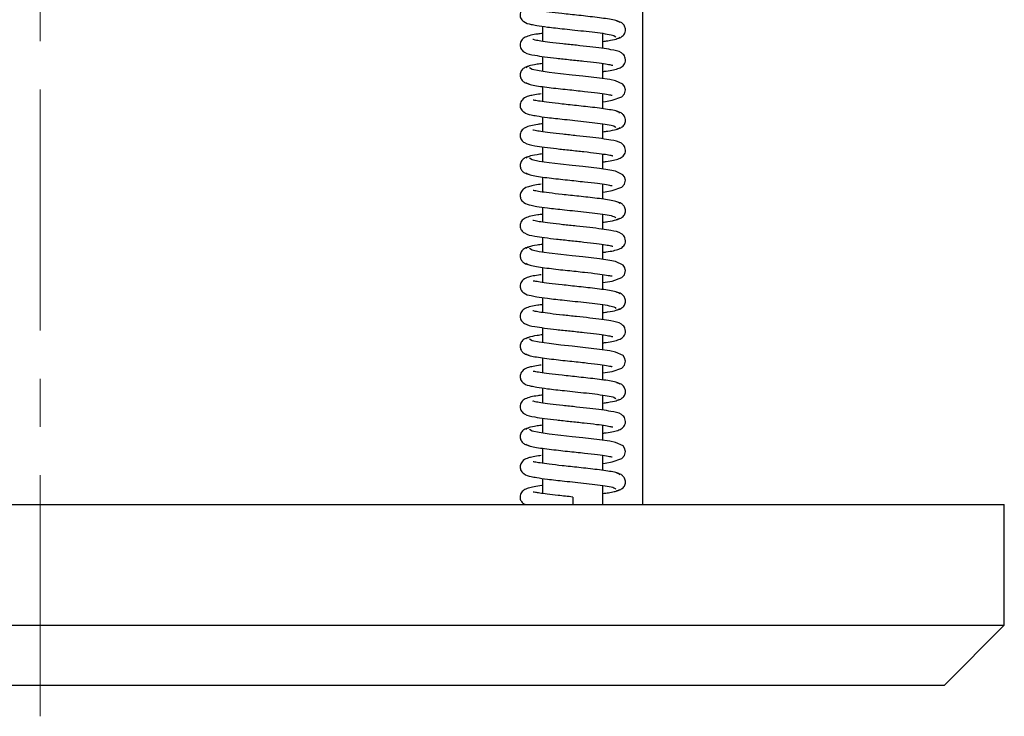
# Model space of a CAD drawing. Header units: inches. Extents: x 2 to 31.8, y 0 to 21.9.
# Tile 8 of 21: x 13.6 to 15.7, y 5.5 to 6.9. Entities that reach past the tile are written whole.
import ezdxf

# ---------------------------------------------------------------- set-up
doc = ezdxf.new("R2010")
doc.units = ezdxf.units.IN
doc.header["$MEASUREMENT"] = 0
doc.linetypes.add('CENTERX2', pattern=[0.8, 0.5, -0.1, 0.1, -0.1])

msp = doc.modelspace()

# ---------------------------------------------------------------- linework, layer by layer
at = {"color": 7, "linetype": 'CENTERX2', "lineweight": 18}
msp.add_line((13.6906, 5.5002), (13.6906, 15.8143), dxfattribs=at)
at = {"color": 7, "linetype": 'Continuous', "lineweight": 25}
for p, q in [((14.9406, 5.9393), (14.9406, 7.9393)), ((14.733, 6.931), (14.733, 6.8998)), ((14.858, 6.8851), (14.858, 6.9162)), ((14.733, 6.8684), (14.733, 6.8373)), ((14.858, 6.8226), (14.858, 6.8538)), ((14.733, 6.8059), (14.733, 6.7748)), ((14.858, 6.7601), (14.858, 6.7912)), ((14.733, 6.7435), (14.733, 6.7123)), ((14.858, 6.6976), (14.858, 6.7287)), ((14.733, 6.6809), (14.733, 6.6498)), ((14.858, 6.6351), (14.858, 6.6663)), ((14.733, 6.6184), (14.733, 6.5873)), ((14.858, 6.5726), (14.858, 6.6037)), ((14.733, 6.556), (14.733, 6.5248)), ((14.858, 6.5101), (14.858, 6.5412)), ((14.733, 6.4934), (14.733, 6.4623)), ((14.858, 6.4476), (14.858, 6.4788)), ((14.733, 6.4309), (14.733, 6.3998)), ((14.858, 6.3851), (14.858, 6.4162)), ((14.733, 6.3685), (14.733, 6.3373)), ((14.858, 6.3226), (14.858, 6.3537)), ((14.733, 6.3059), (14.733, 6.2748)), ((14.858, 6.2601), (14.858, 6.2913)), ((14.733, 6.2434), (14.733, 6.2123)), ((14.858, 6.1976), (14.858, 6.2287)), ((14.733, 6.181), (14.733, 6.1498)), ((14.858, 6.1351), (14.858, 6.1662)), ((14.733, 6.1184), (14.733, 6.0873)), ((14.858, 6.0726), (14.858, 6.1038)), ((14.733, 6.0559), (14.733, 6.0248)), ((14.858, 6.0101), (14.858, 6.0412)), ((14.733, 5.9935), (14.733, 5.9622)), ((14.858, 5.9393), (14.858, 5.9787)), ((14.7955, 5.9549), (14.7955, 5.9393)), ((11.6906, 5.9393), (13.6906, 5.9393)), ((13.6906, 5.9393), (15.6906, 5.9393)), ((15.6906, 5.6893), (15.6906, 5.9393)), ((11.6906, 5.6893), (13.6906, 5.6893)), ((13.6906, 5.6893), (15.6906, 5.6893)), ((15.5656, 5.5643), (15.6906, 5.6893)), ((13.6906, 5.5643), (11.8156, 5.5643)), ((15.5656, 5.5643), (13.6906, 5.5643))]:
    msp.add_line(p, q, dxfattribs=at)
at = {"color": 7, "linetype": 'Continuous', "lineweight": 25, "flags": 128}
for points in [[(14.858, 6.7747), (14.8631, 6.7753), (14.8775, 6.7778), (14.8975, 6.785), (14.9027, 6.7909), (14.9048, 6.7994), (14.9029, 6.8063), (14.8996, 6.8108), (14.8838, 6.8182), (14.8723, 6.8205), (14.8509, 6.8236), (14.8162, 6.8277), (14.7942, 6.83), (14.7703, 6.8326), (14.7465, 6.8354), (14.7256, 6.8384), (14.7109, 6.8416), (14.7056, 6.8449), (14.7056, 6.8449)], [(14.858, 6.5872), (14.863, 6.5878), (14.8775, 6.5903), (14.8975, 6.5975), (14.9027, 6.6034), (14.9048, 6.6118), (14.903, 6.6188), (14.8996, 6.6232), (14.8838, 6.6306), (14.8723, 6.633), (14.8509, 6.6361), (14.8162, 6.6402), (14.7942, 6.6425), (14.7703, 6.6451), (14.7466, 6.6479), (14.7256, 6.6509), (14.7109, 6.6541), (14.7056, 6.6574), (14.7056, 6.6574)], [(14.858, 6.3997), (14.863, 6.4003), (14.8775, 6.4028), (14.8975, 6.4099), (14.9027, 6.4158), (14.9048, 6.4243), (14.903, 6.4312), (14.8997, 6.4357), (14.8838, 6.4431), (14.8723, 6.4455), (14.851, 6.4486), (14.8163, 6.4527), (14.7942, 6.455), (14.7704, 6.4576), (14.7466, 6.4604), (14.7257, 6.4634), (14.7109, 6.4665), (14.7056, 6.4699), (14.7056, 6.4699)], [(14.858, 6.2122), (14.863, 6.2128), (14.8775, 6.2153), (14.8974, 6.2224), (14.9026, 6.2283), (14.9048, 6.2367), (14.903, 6.2437), (14.8997, 6.2482), (14.8838, 6.2556), (14.8724, 6.258), (14.851, 6.2611), (14.8163, 6.2652), (14.7943, 6.2675), (14.7704, 6.2701), (14.7466, 6.2729), (14.7257, 6.2759), (14.7109, 6.279), (14.7056, 6.2824), (14.7056, 6.2824)], [(14.858, 6.0247), (14.8629, 6.0253), (14.8774, 6.0278), (14.8974, 6.0349), (14.9026, 6.0407), (14.9048, 6.0491), (14.9031, 6.0561), (14.8997, 6.0607), (14.8838, 6.0681), (14.8724, 6.0705), (14.851, 6.0736), (14.8164, 6.0777), (14.7943, 6.08), (14.7704, 6.0826), (14.7467, 6.0854), (14.7257, 6.0884), (14.7109, 6.0915), (14.7056, 6.0949), (14.7056, 6.0949)]]:
    msp.add_lwpolyline(points, dxfattribs=at)
at = {"color": 7, "linetype": 'Continuous', "lineweight": 25}
for points, knots in [([(14.7297, 6.9784), (14.7279, 6.9782), (14.7203, 6.9771), (14.7107, 6.9753), (14.7011, 6.973), (14.6906, 6.968), (14.6855, 6.9574), (14.6868, 6.9474), (14.6959, 6.9377), (14.7064, 6.9355), (14.722, 6.9323), (14.7445, 6.9292), (14.7728, 6.9261), (14.8008, 6.9231), (14.8245, 6.9206), (14.8481, 6.9178), (14.8683, 6.9149), (14.883, 6.9118), (14.8843, 6.9096), (14.885, 6.9086)], [0, 0, 0, 0, 0.0178033, 0.0731739, 0.1205145, 0.1743948, 0.2087998, 0.239916, 0.2825037, 0.3640304, 0.4164989, 0.490535, 0.5866131, 0.6429955, 0.7047166, 0.7716135, 0.843563, 0.9203818, 1, 1, 1, 1]), ([(14.893, 6.9387), (14.8921, 6.9397), (14.8904, 6.9416), (14.8796, 6.9443), (14.8646, 6.9468), (14.8467, 6.9492), (14.8275, 6.9515), (14.8029, 6.9541), (14.7743, 6.9571), (14.7467, 6.9603), (14.7274, 6.9629), (14.7159, 6.9652), (14.7143, 6.9653), (14.7137, 6.9653)], [0, 0, 0, 0, 0.09993, 0.194142, 0.282927, 0.366266, 0.444336, 0.517222, 0.64706, 0.757199, 0.85066, 0.933399, 1, 1, 1, 1]), ([(14.8862, 6.9055), (14.8885, 6.9059), (14.8934, 6.9068), (14.9004, 6.9114), (14.9042, 6.9177), (14.905, 6.9234), (14.9044, 6.9289), (14.9014, 6.9346), (14.8949, 6.9399), (14.8896, 6.941), (14.8864, 6.9417)], [0, 0, 0, 0, 0.124689, 0.264507, 0.415938, 0.492825, 0.567665, 0.70459, 0.821203, 1, 1, 1, 1]), ([(14.733, 6.9164), (14.7296, 6.9159), (14.7143, 6.9138), (14.7004, 6.9111), (14.69, 6.9039), (14.6867, 6.8977), (14.6858, 6.8922), (14.6868, 6.8869), (14.6898, 6.8812), (14.6994, 6.8738), (14.7124, 6.8716), (14.7364, 6.8677), (14.7616, 6.8648), (14.79, 6.8617), (14.819, 6.8587), (14.8446, 6.8557), (14.8636, 6.8531), (14.8731, 6.8513), (14.8776, 6.8502), (14.8782, 6.8501), (14.8785, 6.8501)], [0, 0, 0, 0, 0.035482, 0.157472, 0.209878, 0.231069, 0.248925, 0.265854, 0.283642, 0.323031, 0.438641, 0.513928, 0.590419, 0.668032, 0.746843, 0.825051, 0.893928, 0.952343, 0.977668, 1, 1, 1, 1]), ([(14.858, 6.8372), (14.8604, 6.8375), (14.8746, 6.8394), (14.8881, 6.8421), (14.8984, 6.8474), (14.9028, 6.8528), (14.905, 6.8582), (14.9048, 6.8648), (14.9019, 6.8717), (14.8922, 6.8796), (14.8791, 6.8818), (14.8558, 6.8856), (14.8311, 6.8886), (14.8031, 6.8916), (14.7742, 6.8946), (14.7484, 6.8975), (14.7289, 6.9003), (14.7178, 6.902), (14.7122, 6.904), (14.7128, 6.9033), (14.7128, 6.9033)], [0, 0, 0, 0, 0.024208, 0.143877, 0.196335, 0.219398, 0.240641, 0.260783, 0.280747, 0.32206, 0.437235, 0.511164, 0.586757, 0.663744, 0.742352, 0.820582, 0.889389, 0.947348, 0.995495, 1, 1, 1, 1]), ([(14.858, 6.8997), (14.8614, 6.9002), (14.8735, 6.9018), (14.8878, 6.9046), (14.8911, 6.9071), (14.8928, 6.9083)], [0, 0, 0, 0, 0.15804, 0.562401, 1, 1, 1, 1]), ([(14.7046, 6.848), (14.7023, 6.8476), (14.6975, 6.8467), (14.6905, 6.8421), (14.6868, 6.8358), (14.686, 6.83), (14.6867, 6.8246), (14.6897, 6.8189), (14.6962, 6.8135), (14.7016, 6.8124), (14.7048, 6.8117)], [0, 0, 0, 0, 0.12311, 0.26193, 0.412817, 0.489558, 0.564327, 0.70137, 0.818535, 1, 1, 1, 1]), ([(14.733, 6.8538), (14.7291, 6.8533), (14.7166, 6.8516), (14.7023, 6.8487), (14.6995, 6.8462), (14.698, 6.8449)], [0, 0, 0, 0, 0.177476, 0.572251, 1, 1, 1, 1]), ([(14.6982, 6.8146), (14.6992, 6.8136), (14.7012, 6.8118), (14.7124, 6.8091), (14.7274, 6.8065), (14.7455, 6.8042), (14.7648, 6.8019), (14.7897, 6.7993), (14.8186, 6.7963), (14.8464, 6.793), (14.8656, 6.7904), (14.8761, 6.788), (14.8767, 6.7883), (14.877, 6.7884)], [0, 0, 0, 0, 0.09956, 0.193811, 0.282751, 0.366545, 0.445312, 0.519041, 0.651354, 0.764605, 0.861279, 0.946372, 1, 1, 1, 1]), ([(14.7297, 6.7909), (14.7278, 6.7907), (14.7202, 6.7896), (14.7107, 6.7878), (14.7011, 6.7855), (14.6906, 6.7805), (14.6855, 6.7698), (14.6868, 6.7599), (14.6959, 6.7502), (14.7064, 6.748), (14.7221, 6.7448), (14.7445, 6.7417), (14.7728, 6.7386), (14.8008, 6.7356), (14.8246, 6.7331), (14.8481, 6.7303), (14.8683, 6.7274), (14.883, 6.7243), (14.8843, 6.7221), (14.885, 6.7211)], [0, 0, 0, 0, 0.017913, 0.073287, 0.120629, 0.174476, 0.208845, 0.239934, 0.282516, 0.364078, 0.416568, 0.490622, 0.586714, 0.643101, 0.704826, 0.771725, 0.843674, 0.920491, 1, 1, 1, 1]), ([(14.893, 6.7512), (14.8921, 6.7522), (14.8905, 6.754), (14.8796, 6.7568), (14.8646, 6.7593), (14.8468, 6.7617), (14.8275, 6.7639), (14.8029, 6.7666), (14.7744, 6.7696), (14.7467, 6.7728), (14.7274, 6.7754), (14.7159, 6.7777), (14.7143, 6.7778), (14.7136, 6.7778)], [0, 0, 0, 0, 0.099901, 0.194084, 0.282842, 0.366155, 0.444199, 0.517063, 0.646857, 0.756961, 0.850392, 0.933108, 1, 1, 1, 1]), ([(14.8862, 6.718), (14.8885, 6.7184), (14.8934, 6.7193), (14.9004, 6.7239), (14.9042, 6.7302), (14.905, 6.7359), (14.9044, 6.7414), (14.9014, 6.7471), (14.8949, 6.7524), (14.8896, 6.7535), (14.8864, 6.7542)], [0, 0, 0, 0, 0.124735, 0.264583, 0.416032, 0.492923, 0.567764, 0.704683, 0.821277, 1, 1, 1, 1]), ([(14.733, 6.7289), (14.7296, 6.7284), (14.7143, 6.7263), (14.7004, 6.7236), (14.69, 6.7164), (14.6867, 6.7102), (14.6858, 6.7047), (14.6868, 6.6994), (14.6898, 6.6937), (14.6994, 6.6863), (14.7124, 6.6841), (14.7364, 6.6802), (14.7616, 6.6773), (14.7901, 6.6742), (14.819, 6.6712), (14.8446, 6.6682), (14.8636, 6.6656), (14.8732, 6.6638), (14.8776, 6.6627), (14.8782, 6.6626), (14.8785, 6.6626)], [0, 0, 0, 0, 0.035597, 0.157526, 0.2098848, 0.2310627, 0.2489143, 0.2658408, 0.2836261, 0.3230107, 0.4386516, 0.5139689, 0.5904815, 0.6681067, 0.7469196, 0.8251235, 0.8939947, 0.9524045, 0.9777262, 1, 1, 1, 1]), ([(14.858, 6.7122), (14.8614, 6.7127), (14.8735, 6.7143), (14.8877, 6.7171), (14.891, 6.7196), (14.8928, 6.7208)], [0, 0, 0, 0, 0.15758, 0.56216, 1, 1, 1, 1]), ([(14.858, 6.6497), (14.8604, 6.65), (14.8746, 6.6519), (14.8881, 6.6546), (14.8984, 6.6598), (14.9028, 6.6652), (14.9049, 6.6706), (14.9048, 6.6773), (14.9019, 6.6841), (14.8922, 6.6921), (14.8791, 6.6943), (14.8558, 6.6981), (14.8311, 6.7011), (14.8031, 6.7041), (14.7743, 6.7071), (14.7485, 6.71), (14.729, 6.7128), (14.7178, 6.7145), (14.7122, 6.7165), (14.7128, 6.7158), (14.7128, 6.7158)], [0, 0, 0, 0, 0.024087, 0.143734, 0.196162, 0.219234, 0.24052, 0.260735, 0.280746, 0.322076, 0.437213, 0.51111, 0.586679, 0.663651, 0.742254, 0.820485, 0.889294, 0.947255, 0.995406, 1, 1, 1, 1]), ([(14.7046, 6.6605), (14.7023, 6.6601), (14.6975, 6.6592), (14.6905, 6.6546), (14.6868, 6.6483), (14.686, 6.6425), (14.6867, 6.6371), (14.6897, 6.6314), (14.6962, 6.626), (14.7016, 6.6249), (14.7048, 6.6242)], [0, 0, 0, 0, 0.123066, 0.261854, 0.412722, 0.489457, 0.564223, 0.701271, 0.818455, 1, 1, 1, 1]), ([(14.733, 6.6663), (14.7291, 6.6658), (14.7166, 6.6641), (14.7023, 6.6612), (14.6995, 6.6587), (14.698, 6.6574)], [0, 0, 0, 0, 0.177926, 0.572485, 1, 1, 1, 1]), ([(14.6982, 6.6271), (14.6992, 6.6261), (14.7012, 6.6243), (14.7124, 6.6216), (14.7275, 6.619), (14.7456, 6.6167), (14.7649, 6.6144), (14.7898, 6.6118), (14.8186, 6.6087), (14.8465, 6.6055), (14.8656, 6.6029), (14.8761, 6.6005), (14.8768, 6.6008), (14.877, 6.6009)], [0, 0, 0, 0, 0.099573, 0.193836, 0.282789, 0.366595, 0.445374, 0.519114, 0.651449, 0.764717, 0.861399, 0.946475, 1, 1, 1, 1]), ([(14.7297, 6.6034), (14.7278, 6.6032), (14.7202, 6.6021), (14.7107, 6.6003), (14.701, 6.598), (14.6906, 6.593), (14.6855, 6.5823), (14.6869, 6.5724), (14.6959, 6.5627), (14.7064, 6.5605), (14.7221, 6.5573), (14.7445, 6.5542), (14.7728, 6.5511), (14.8008, 6.5481), (14.8246, 6.5456), (14.8481, 6.5428), (14.8683, 6.5399), (14.883, 6.5367), (14.8843, 6.5346), (14.885, 6.5336)], [0, 0, 0, 0, 0.018022, 0.073399, 0.120745, 0.174558, 0.208891, 0.239952, 0.282528, 0.364125, 0.416637, 0.49071, 0.586815, 0.643207, 0.704935, 0.771836, 0.843786, 0.920601, 1, 1, 1, 1]), ([(14.893, 6.5637), (14.8921, 6.5647), (14.8905, 6.5665), (14.8796, 6.5693), (14.8647, 6.5718), (14.8468, 6.5742), (14.8276, 6.5764), (14.803, 6.5791), (14.7744, 6.5821), (14.7468, 6.5853), (14.7275, 6.5879), (14.7159, 6.5902), (14.7143, 6.5903), (14.7136, 6.5903)], [0, 0, 0, 0, 0.099872, 0.194027, 0.282758, 0.366044, 0.444064, 0.516904, 0.646656, 0.756724, 0.850125, 0.932817, 1, 1, 1, 1]), ([(14.8862, 6.5305), (14.8885, 6.5309), (14.8934, 6.5318), (14.9004, 6.5364), (14.9042, 6.5427), (14.905, 6.5484), (14.9044, 6.5539), (14.9014, 6.5596), (14.8949, 6.5649), (14.8896, 6.566), (14.8864, 6.5667)], [0, 0, 0, 0, 0.12478, 0.264659, 0.416126, 0.493022, 0.567863, 0.704776, 0.821351, 1, 1, 1, 1]), ([(14.733, 6.5414), (14.7295, 6.5409), (14.7143, 6.5388), (14.7004, 6.5361), (14.69, 6.5289), (14.6867, 6.5227), (14.6858, 6.5172), (14.6868, 6.5119), (14.6898, 6.5062), (14.6994, 6.4988), (14.7124, 6.4966), (14.7364, 6.4927), (14.7617, 6.4898), (14.7901, 6.4867), (14.819, 6.4837), (14.8447, 6.4807), (14.8637, 6.4781), (14.8732, 6.4763), (14.8776, 6.4752), (14.8782, 6.4751), (14.8785, 6.4751)], [0, 0, 0, 0, 0.035713, 0.15758, 0.209892, 0.231057, 0.248903, 0.265828, 0.283611, 0.32299, 0.438662, 0.51401, 0.590544, 0.668181, 0.746997, 0.825196, 0.894062, 0.952466, 0.977785, 1, 1, 1, 1]), ([(14.858, 6.4622), (14.8604, 6.4625), (14.8746, 6.4644), (14.8881, 6.4671), (14.8983, 6.4723), (14.9028, 6.4777), (14.9049, 6.4831), (14.9048, 6.4897), (14.9019, 6.4966), (14.8922, 6.5046), (14.8791, 6.5068), (14.8558, 6.5106), (14.8312, 6.5136), (14.8032, 6.5166), (14.7743, 6.5196), (14.7485, 6.5225), (14.729, 6.5253), (14.7178, 6.527), (14.7123, 6.529), (14.7128, 6.5283), (14.7128, 6.5283)], [0, 0, 0, 0, 0.023966, 0.143591, 0.19599, 0.21907, 0.2404, 0.260686, 0.280746, 0.322092, 0.437191, 0.511056, 0.586601, 0.663559, 0.742155, 0.820387, 0.889199, 0.947163, 0.995316, 1, 1, 1, 1]), ([(14.858, 6.5247), (14.8614, 6.5252), (14.8735, 6.5268), (14.8877, 6.5296), (14.891, 6.5321), (14.8928, 6.5333)], [0, 0, 0, 0, 0.157119, 0.561919, 1, 1, 1, 1]), ([(14.733, 6.4788), (14.7291, 6.4783), (14.7166, 6.4766), (14.7022, 6.4737), (14.6995, 6.4712), (14.698, 6.4699)], [0, 0, 0, 0, 0.178374, 0.572718, 1, 1, 1, 1]), ([(14.7046, 6.473), (14.7023, 6.4725), (14.6975, 6.4717), (14.6905, 6.4671), (14.6868, 6.4608), (14.686, 6.455), (14.6867, 6.4496), (14.6897, 6.4439), (14.6962, 6.4385), (14.7016, 6.4374), (14.7048, 6.4367)], [0, 0, 0, 0, 0.123023, 0.261779, 0.412626, 0.489356, 0.56412, 0.701172, 0.818374, 1, 1, 1, 1]), ([(14.6982, 6.4396), (14.6993, 6.4386), (14.7012, 6.4368), (14.7124, 6.4341), (14.7275, 6.4315), (14.7456, 6.4292), (14.7649, 6.4269), (14.7898, 6.4242), (14.8186, 6.4212), (14.8465, 6.418), (14.8656, 6.4153), (14.8761, 6.413), (14.8768, 6.4133), (14.877, 6.4134)], [0, 0, 0, 0, 0.099585, 0.193861, 0.282827, 0.366645, 0.445436, 0.519187, 0.651543, 0.764829, 0.86152, 0.946578, 1, 1, 1, 1]), ([(14.7297, 6.4159), (14.7278, 6.4157), (14.7202, 6.4146), (14.7106, 6.4127), (14.701, 6.4105), (14.6906, 6.4054), (14.6855, 6.3948), (14.6869, 6.3849), (14.6959, 6.3752), (14.7064, 6.373), (14.7221, 6.3698), (14.7445, 6.3667), (14.7729, 6.3635), (14.8009, 6.3606), (14.8246, 6.358), (14.8482, 6.3553), (14.8683, 6.3524), (14.883, 6.3492), (14.8843, 6.3471), (14.885, 6.3461)], [0, 0, 0, 0, 0.018132, 0.073512, 0.12086, 0.174639, 0.208937, 0.23997, 0.282541, 0.364172, 0.416707, 0.490797, 0.586916, 0.643313, 0.705045, 0.771947, 0.843897, 0.92071, 1, 1, 1, 1]), ([(14.893, 6.3762), (14.8921, 6.3771), (14.8905, 6.379), (14.8797, 6.3818), (14.8647, 6.3843), (14.8468, 6.3867), (14.8276, 6.3889), (14.803, 6.3916), (14.7745, 6.3946), (14.7468, 6.3978), (14.7275, 6.4004), (14.7159, 6.4027), (14.7143, 6.4028), (14.7136, 6.4028)], [0, 0, 0, 0, 0.099843, 0.19397, 0.282674, 0.365934, 0.443929, 0.516745, 0.646455, 0.756487, 0.849859, 0.932527, 1, 1, 1, 1]), ([(14.8862, 6.343), (14.8885, 6.3434), (14.8934, 6.3443), (14.9004, 6.3489), (14.9042, 6.3552), (14.905, 6.3609), (14.9044, 6.3664), (14.9014, 6.3721), (14.8949, 6.3774), (14.8896, 6.3785), (14.8864, 6.3792)], [0, 0, 0, 0, 0.124825, 0.264736, 0.41622, 0.493119, 0.567962, 0.704868, 0.821425, 1, 1, 1, 1]), ([(14.733, 6.3539), (14.7295, 6.3534), (14.7143, 6.3513), (14.7004, 6.3486), (14.69, 6.3414), (14.6867, 6.3352), (14.6858, 6.3297), (14.6868, 6.3244), (14.6898, 6.3187), (14.6994, 6.3113), (14.7124, 6.3091), (14.7364, 6.3052), (14.7617, 6.3023), (14.7901, 6.2992), (14.8191, 6.2962), (14.8447, 6.2932), (14.8637, 6.2906), (14.8732, 6.2888), (14.8776, 6.2877), (14.8782, 6.2876), (14.8785, 6.2876)], [0, 0, 0, 0, 0.035828, 0.157634, 0.209898, 0.231051, 0.248893, 0.265815, 0.283595, 0.32297, 0.438673, 0.514051, 0.590606, 0.668256, 0.747074, 0.825268, 0.894128, 0.952527, 0.977843, 1, 1, 1, 1]), ([(14.858, 6.2747), (14.8604, 6.275), (14.8745, 6.2769), (14.888, 6.2795), (14.8983, 6.2848), (14.9028, 6.2901), (14.9049, 6.2955), (14.9048, 6.3022), (14.9019, 6.3091), (14.8922, 6.3171), (14.8791, 6.3193), (14.8559, 6.3231), (14.8312, 6.3261), (14.8032, 6.3291), (14.7744, 6.3321), (14.7485, 6.335), (14.729, 6.3378), (14.7178, 6.3395), (14.7123, 6.3415), (14.7128, 6.3408), (14.7129, 6.3408)], [0, 0, 0, 0, 0.023846, 0.143449, 0.19582, 0.218908, 0.24028, 0.260638, 0.280745, 0.322107, 0.437168, 0.511001, 0.586523, 0.663466, 0.742056, 0.82029, 0.889103, 0.947069, 0.995226, 1, 1, 1, 1]), ([(14.858, 6.3372), (14.8614, 6.3377), (14.8734, 6.3393), (14.8877, 6.3421), (14.891, 6.3446), (14.8927, 6.3458)], [0, 0, 0, 0, 0.156657, 0.561678, 1, 1, 1, 1]), ([(14.733, 6.2913), (14.7291, 6.2908), (14.7166, 6.2891), (14.7022, 6.2861), (14.6994, 6.2837), (14.698, 6.2824)], [0, 0, 0, 0, 0.178823, 0.572952, 1, 1, 1, 1]), ([(14.7046, 6.2855), (14.7023, 6.285), (14.6975, 6.2842), (14.6905, 6.2796), (14.6868, 6.2733), (14.686, 6.2675), (14.6867, 6.2621), (14.6897, 6.2564), (14.6962, 6.251), (14.7016, 6.2499), (14.7048, 6.2492)], [0, 0, 0, 0, 0.12298, 0.261704, 0.412531, 0.489255, 0.564016, 0.701073, 0.818294, 1, 1, 1, 1]), ([(14.6982, 6.2521), (14.6993, 6.2511), (14.7012, 6.2493), (14.7125, 6.2466), (14.7275, 6.244), (14.7457, 6.2417), (14.765, 6.2394), (14.7898, 6.2367), (14.8187, 6.2337), (14.8465, 6.2305), (14.8656, 6.2278), (14.8761, 6.2255), (14.8768, 6.2258), (14.877, 6.2259)], [0, 0, 0, 0, 0.099598, 0.193886, 0.282864, 0.366696, 0.445498, 0.519261, 0.651637, 0.764941, 0.86164, 0.946681, 1, 1, 1, 1]), ([(14.7297, 6.2284), (14.7278, 6.2282), (14.7202, 6.2271), (14.7106, 6.2252), (14.701, 6.223), (14.6906, 6.2179), (14.6855, 6.2073), (14.6869, 6.1974), (14.6959, 6.1877), (14.7064, 6.1855), (14.7221, 6.1823), (14.7446, 6.1792), (14.7729, 6.176), (14.8009, 6.1731), (14.8247, 6.1705), (14.8482, 6.1678), (14.8684, 6.1648), (14.883, 6.1617), (14.8843, 6.1596), (14.8849, 6.1586)], [0, 0, 0, 0, 0.018241, 0.073625, 0.120975, 0.17472, 0.208982, 0.239988, 0.282553, 0.364219, 0.416776, 0.490885, 0.587017, 0.643419, 0.705154, 0.772058, 0.844009, 0.92082, 1, 1, 1, 1]), ([(14.893, 6.1887), (14.8922, 6.1896), (14.8905, 6.1915), (14.8797, 6.1943), (14.8647, 6.1968), (14.8469, 6.1992), (14.8277, 6.2014), (14.803, 6.2041), (14.7745, 6.2071), (14.7468, 6.2103), (14.7275, 6.2129), (14.7159, 6.2152), (14.7143, 6.2153), (14.7136, 6.2153)], [0, 0, 0, 0, 0.099814, 0.193914, 0.28259, 0.365825, 0.443795, 0.516588, 0.646256, 0.756252, 0.849594, 0.932239, 1, 1, 1, 1]), ([(14.8862, 6.1555), (14.8885, 6.1559), (14.8934, 6.1568), (14.9004, 6.1614), (14.9042, 6.1677), (14.905, 6.1734), (14.9044, 6.1789), (14.9014, 6.1846), (14.8949, 6.1899), (14.8896, 6.191), (14.8864, 6.1917)], [0, 0, 0, 0, 0.1248702, 0.2648117, 0.4163132, 0.4932171, 0.5680611, 0.7049597, 0.8214985, 1, 1, 1, 1]), ([(14.733, 6.1664), (14.7295, 6.1659), (14.7143, 6.1638), (14.7004, 6.1611), (14.69, 6.1539), (14.6867, 6.1477), (14.6858, 6.1422), (14.6868, 6.1369), (14.6898, 6.1312), (14.6994, 6.1238), (14.7124, 6.1216), (14.7365, 6.1177), (14.7617, 6.1148), (14.7902, 6.1117), (14.8191, 6.1087), (14.8447, 6.1057), (14.8637, 6.1031), (14.8732, 6.1013), (14.8776, 6.1002), (14.8782, 6.1001), (14.8785, 6.1001)], [0, 0, 0, 0, 0.035944, 0.157688, 0.209905, 0.231045, 0.248882, 0.265802, 0.28358, 0.32295, 0.438684, 0.514092, 0.590668, 0.66833, 0.747151, 0.825341, 0.894195, 0.952589, 0.977902, 1, 1, 1, 1]), ([(14.858, 6.0872), (14.8603, 6.0875), (14.8745, 6.0894), (14.888, 6.092), (14.8982, 6.0972), (14.9027, 6.1026), (14.9049, 6.108), (14.9048, 6.1147), (14.9019, 6.1216), (14.8922, 6.1296), (14.8791, 6.1318), (14.8559, 6.1356), (14.8312, 6.1385), (14.8033, 6.1416), (14.7744, 6.1446), (14.7486, 6.1475), (14.729, 6.1503), (14.7179, 6.152), (14.7123, 6.154), (14.7128, 6.1533), (14.7129, 6.1533)], [0, 0, 0, 0, 0.023725, 0.143307, 0.19565, 0.218747, 0.240161, 0.26059, 0.280744, 0.322121, 0.437145, 0.510946, 0.586444, 0.663373, 0.741957, 0.820191, 0.889007, 0.946976, 0.995135, 1, 1, 1, 1]), ([(14.858, 6.1497), (14.8614, 6.1502), (14.8734, 6.1518), (14.8877, 6.1546), (14.891, 6.1571), (14.8927, 6.1583)], [0, 0, 0, 0, 0.156196, 0.561437, 1, 1, 1, 1]), ([(14.7046, 6.098), (14.7023, 6.0975), (14.6974, 6.0967), (14.6905, 6.0921), (14.6868, 6.0858), (14.686, 6.08), (14.6867, 6.0746), (14.6897, 6.0689), (14.6962, 6.0635), (14.7016, 6.0624), (14.7048, 6.0617)], [0, 0, 0, 0, 0.1229363, 0.2616293, 0.4124351, 0.4891532, 0.5639119, 0.700974, 0.8182136, 1, 1, 1, 1]), ([(14.733, 6.1038), (14.7291, 6.1033), (14.7166, 6.1016), (14.7022, 6.0986), (14.6994, 6.0962), (14.698, 6.0949)], [0, 0, 0, 0, 0.179271, 0.573185, 1, 1, 1, 1]), ([(14.6983, 6.0646), (14.6993, 6.0636), (14.7013, 6.0618), (14.7125, 6.0591), (14.7276, 6.0565), (14.7457, 6.0541), (14.765, 6.0519), (14.7899, 6.0492), (14.8187, 6.0462), (14.8466, 6.043), (14.8657, 6.0403), (14.8761, 6.038), (14.8768, 6.0383), (14.877, 6.0384)], [0, 0, 0, 0, 0.0996102, 0.1939117, 0.2829022, 0.3667459, 0.4455603, 0.5193345, 0.6517316, 0.7650533, 0.8617597, 0.9467836, 1, 1, 1, 1]), ([(14.7298, 6.0409), (14.7278, 6.0407), (14.7202, 6.0396), (14.7106, 6.0377), (14.701, 6.0355), (14.6906, 6.0304), (14.6855, 6.0198), (14.6869, 6.0099), (14.6959, 6.0002), (14.7065, 5.998), (14.7221, 5.9948), (14.7446, 5.9917), (14.773, 5.9885), (14.801, 5.9856), (14.8247, 5.983), (14.8482, 5.9803), (14.8684, 5.9773), (14.883, 5.9742), (14.8843, 5.9721), (14.8849, 5.9711)], [0, 0, 0, 0, 0.018567, 0.073942, 0.121283, 0.174983, 0.209202, 0.240174, 0.282723, 0.364406, 0.416974, 0.491084, 0.587209, 0.643603, 0.705329, 0.77222, 0.844155, 0.920947, 1, 1, 1, 1]), ([(14.893, 6.0012), (14.8922, 6.0021), (14.8905, 6.004), (14.8797, 6.0068), (14.8648, 6.0093), (14.8469, 6.0117), (14.8277, 6.0139), (14.8031, 6.0166), (14.7746, 6.0196), (14.7469, 6.0228), (14.7276, 6.0254), (14.7159, 6.0277), (14.7143, 6.0278), (14.7135, 6.0278)], [0, 0, 0, 0, 0.099786, 0.193858, 0.282507, 0.365716, 0.443661, 0.516431, 0.646057, 0.756018, 0.84933, 0.931951, 1, 1, 1, 1]), ([(14.8861, 5.968), (14.8885, 5.9684), (14.8934, 5.9693), (14.9004, 5.9739), (14.9042, 5.9802), (14.905, 5.9859), (14.9044, 5.9914), (14.9014, 5.9971), (14.8949, 6.0024), (14.8896, 6.0035), (14.8864, 6.0042)], [0, 0, 0, 0, 0.124916, 0.264888, 0.416407, 0.493315, 0.56816, 0.705051, 0.821572, 1, 1, 1, 1]), ([(14.733, 5.9789), (14.7324, 5.9788), (14.7197, 5.9772), (14.707, 5.975), (14.6941, 5.9698), (14.6885, 5.9644), (14.6862, 5.9581), (14.686, 5.9528), (14.6872, 5.9485), (14.6902, 5.9435), (14.6935, 5.9405), (14.6965, 5.9396), (14.6974, 5.9393)], [0, 0, 0, 0, 0.0175994, 0.3645893, 0.5185599, 0.6507894, 0.7039272, 0.749903, 0.7947972, 0.84016, 0.9503674, 1, 1, 1, 1]), ([(14.7955, 5.9549), (14.7852, 5.956), (14.7659, 5.958), (14.7426, 5.9608), (14.727, 5.9629), (14.7181, 5.9644), (14.7139, 5.9654), (14.7135, 5.9652), (14.7134, 5.9652)], [0, 0, 0, 0, 0.2564076, 0.4771334, 0.6623715, 0.8135016, 0.9318399, 1, 1, 1, 1]), ([(14.858, 5.9621), (14.8619, 5.9627), (14.8711, 5.964), (14.8818, 5.966), (14.8904, 5.9684), (14.8919, 5.97), (14.8927, 5.9708)], [0, 0, 0, 0, 0.192406, 0.448766, 0.717926, 1, 1, 1, 1])]:
    msp.add_open_spline(points, degree=3, knots=knots, dxfattribs=at)

doc.saveas('drawing.dxf')
